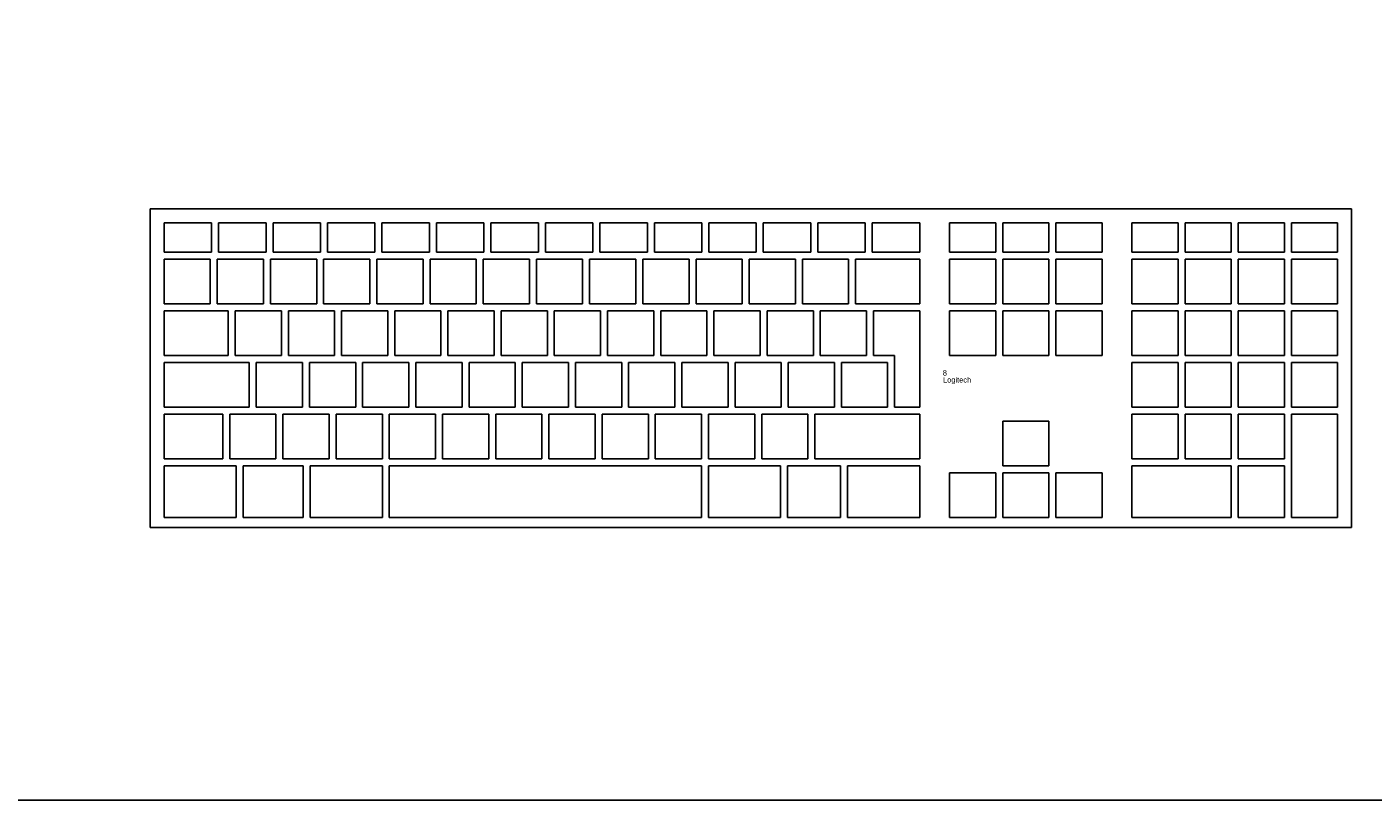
# Model space of a CAD drawing. Header units: inches. Extents: x 38 to 872, y -154 to 346.
# Tile 67 of 99: x 491 to 541, y 153 to 181. Entities that reach past the tile are written whole.
import ezdxf

# ---------------------------------------------------------------- set-up
doc = ezdxf.new("R2010")
doc.units = ezdxf.units.IN
doc.header["$MEASUREMENT"] = 0
doc.styles.get("Standard").update_dxf_attribs({"font": 'arial.ttf'})

# ---------------------------------------------------------------- blocks, each defined once
blk = doc.blocks.new('Mesa')
blk.add_lwpolyline([(145.59, 115.783), (7.5, 115.783, 0.414214), (0, 108.283), (0, 7.5, 0.414214), (7.5, 0), (145.59, 0, 0.414214), (153.09, 7.5), (153.09, 108.283, 0.414214)], format="xyb", close=True)
for tag, p, flags in [('ID', (4.63, 109.471), 1), ('PC_DISPONIBLES', (4.666, 106.305), 3), ('PC_ACTUALES', (4.642, 104.708), 1)]:
    blk.add_attdef(tag, p, '', height=1, dxfattribs=dict(flags=flags))
blk.add_attdef('POSICION', (4.604, 107.926), '', height=1)
blk = doc.blocks.new('Keyboard')
for p, q in [((0, 11.93), (0, 0)), ((45, 11.93), (0, 11.93)), ((45, 0), (45, 11.93)), ((0.523, 11.407), (2.302, 11.407)), ((0.523, 10.308), (0.523, 11.407)), ((2.302, 11.407), (2.302, 10.308)), ((2.564, 11.407), (4.342, 11.407)), ((2.564, 10.308), (2.564, 11.407)), ((4.342, 11.407), (4.342, 10.308)), ((4.604, 11.407), (6.382, 11.407)), ((4.604, 10.308), (4.604, 11.407)), ((6.382, 11.407), (6.382, 10.308)), ((6.644, 11.407), (8.423, 11.407)), ((6.644, 10.308), (6.644, 11.407)), ((8.423, 11.407), (8.423, 10.308)), ((8.684, 11.407), (10.463, 11.407)), ((8.684, 10.308), (8.684, 11.407)), ((10.463, 11.407), (10.463, 10.308)), ((10.725, 11.407), (12.503, 11.407)), ((10.725, 10.308), (10.725, 11.407)), ((12.503, 11.407), (12.503, 10.308)), ((12.765, 11.407), (14.544, 11.407)), ((12.765, 10.308), (12.765, 11.407)), ((14.544, 11.407), (14.544, 10.308)), ((14.805, 11.407), (16.584, 11.407)), ((14.805, 10.308), (14.805, 11.407)), ((16.584, 11.407), (16.584, 10.308)), ((16.846, 11.407), (18.624, 11.407)), ((16.846, 10.308), (16.846, 11.407)), ((18.624, 11.407), (18.624, 10.308)), ((18.886, 11.407), (20.664, 11.407)), ((18.886, 10.308), (18.886, 11.407)), ((20.664, 11.407), (20.664, 10.308)), ((20.926, 11.407), (22.705, 11.407)), ((20.926, 10.308), (20.926, 11.407)), ((22.705, 11.407), (22.705, 10.308)), ((22.966, 11.407), (24.745, 11.407)), ((22.966, 10.308), (22.966, 11.407)), ((24.745, 11.407), (24.745, 10.308)), ((25.007, 11.407), (26.785, 11.407)), ((25.007, 10.308), (25.007, 11.407)), ((26.785, 11.407), (26.785, 10.308)), ((27.047, 11.407), (28.826, 11.407)), ((27.047, 10.308), (27.047, 11.407)), ((28.826, 11.407), (28.826, 10.308)), ((31.67, 11.408), (29.939, 11.408)), ((29.939, 11.408), (29.939, 10.309)), ((31.67, 10.309), (31.67, 11.408)), ((33.663, 11.408), (31.932, 11.408)), ((31.932, 11.408), (31.932, 10.309)), ((33.663, 10.309), (33.663, 11.408)), ((35.655, 11.408), (33.924, 11.408)), ((33.924, 11.408), (33.924, 10.309)), ((35.655, 10.309), (35.655, 11.408)), ((38.5, 11.408), (36.769, 11.408)), ((36.769, 11.408), (36.769, 10.309)), ((38.5, 10.309), (38.5, 11.408)), ((40.492, 11.408), (38.761, 11.408)), ((38.761, 11.408), (38.761, 10.309)), ((40.492, 10.309), (40.492, 11.408)), ((42.484, 11.408), (40.754, 11.408)), ((40.754, 11.408), (40.754, 10.309)), ((42.484, 10.309), (42.484, 11.408)), ((44.477, 11.408), (42.746, 11.408)), ((42.746, 11.408), (42.746, 10.309)), ((44.477, 10.309), (44.477, 11.408)), ((2.302, 10.308), (0.523, 10.308)), ((4.342, 10.308), (2.564, 10.308)), ((6.382, 10.308), (4.604, 10.308)), ((8.423, 10.308), (6.644, 10.308)), ((10.463, 10.308), (8.684, 10.308)), ((12.503, 10.308), (10.725, 10.308)), ((14.544, 10.308), (12.765, 10.308)), ((16.584, 10.308), (14.805, 10.308)), ((18.624, 10.308), (16.846, 10.308)), ((20.664, 10.308), (18.886, 10.308)), ((22.705, 10.308), (20.926, 10.308)), ((24.745, 10.308), (22.966, 10.308)), ((26.785, 10.308), (25.007, 10.308)), ((28.826, 10.308), (27.047, 10.308)), ((29.939, 10.309), (31.67, 10.309)), ((31.932, 10.309), (33.663, 10.309)), ((33.924, 10.309), (35.655, 10.309)), ((36.769, 10.309), (38.5, 10.309)), ((38.761, 10.309), (40.492, 10.309)), ((40.754, 10.309), (42.484, 10.309)), ((42.746, 10.309), (44.477, 10.309)), ((2.254, 10.047), (0.523, 10.047)), ((0.523, 10.047), (0.523, 8.372)), ((2.254, 8.372), (2.254, 10.047)), ((4.246, 10.047), (2.516, 10.047)), ((2.516, 10.047), (2.516, 8.372)), ((4.246, 8.372), (4.246, 10.047)), ((6.239, 10.047), (4.508, 10.047)), ((4.508, 10.047), (4.508, 8.372)), ((6.239, 8.372), (6.239, 10.047)), ((8.231, 10.047), (6.5, 10.047)), ((6.5, 10.047), (6.5, 8.372)), ((8.231, 8.372), (8.231, 10.047)), ((10.224, 10.047), (8.493, 10.047)), ((8.493, 10.047), (8.493, 8.372)), ((10.224, 8.372), (10.224, 10.047)), ((12.216, 10.047), (10.485, 10.047)), ((10.485, 10.047), (10.485, 8.372)), ((12.216, 8.372), (12.216, 10.047)), ((14.208, 10.047), (12.478, 10.047)), ((12.478, 10.047), (12.478, 8.372)), ((14.208, 8.372), (14.208, 10.047)), ((16.201, 10.047), (14.47, 10.047)), ((14.47, 10.047), (14.47, 8.372)), ((16.201, 8.372), (16.201, 10.047)), ((18.193, 10.047), (16.462, 10.047)), ((16.462, 10.047), (16.462, 8.372)), ((18.193, 8.372), (18.193, 10.047)), ((20.186, 10.047), (18.455, 10.047)), ((18.455, 10.047), (18.455, 8.372)), ((20.186, 8.372), (20.186, 10.047)), ((22.178, 10.047), (20.447, 10.047)), ((20.447, 10.047), (20.447, 8.372)), ((22.178, 8.372), (22.178, 10.047)), ((24.17, 10.047), (22.44, 10.047)), ((22.44, 10.047), (22.44, 8.372)), ((24.17, 8.372), (24.17, 10.047)), ((26.163, 10.047), (24.432, 10.047)), ((24.432, 10.047), (24.432, 8.372)), ((26.163, 8.372), (26.163, 10.047)), ((28.826, 10.047), (26.424, 10.047)), ((26.424, 10.047), (26.424, 8.372)), ((28.826, 10.047), (26.424, 10.047)), ((26.424, 10.047), (26.424, 8.372)), ((28.826, 10.047), (26.424, 10.047)), ((26.424, 10.047), (26.424, 8.372)), ((28.826, 10.047), (26.424, 10.047)), ((26.424, 10.047), (26.424, 8.372)), ((28.826, 10.047), (26.424, 10.047)), ((26.424, 10.047), (26.424, 8.372)), ((28.826, 10.047), (26.424, 10.047)), ((26.424, 10.047), (26.424, 8.372)), ((28.826, 10.047), (26.424, 10.047)), ((26.424, 10.047), (26.424, 8.372)), ((28.826, 10.047), (26.424, 10.047)), ((26.424, 10.047), (26.424, 8.372)), ((28.826, 10.047), (26.424, 10.047)), ((26.424, 10.047), (26.424, 8.372)), ((28.826, 10.047), (26.424, 10.047)), ((26.424, 10.047), (26.424, 8.372)), ((28.826, 10.047), (26.424, 10.047)), ((26.424, 10.047), (26.424, 8.372)), ((28.826, 10.047), (26.424, 10.047)), ((26.424, 10.047), (26.424, 8.372)), ((28.826, 10.047), (26.424, 10.047)), ((26.424, 10.047), (26.424, 8.372)), ((28.826, 8.372), (28.826, 10.047)), ((28.826, 8.372), (28.826, 10.047)), ((28.826, 8.372), (28.826, 10.047)), ((28.826, 8.372), (28.826, 10.047)), ((28.826, 8.372), (28.826, 10.047)), ((28.826, 8.372), (28.826, 10.047)), ((28.826, 8.372), (28.826, 10.047)), ((28.826, 8.372), (28.826, 10.047)), ((28.826, 8.372), (28.826, 10.047)), ((28.826, 8.372), (28.826, 10.047)), ((28.826, 8.372), (28.826, 10.047)), ((28.826, 8.372), (28.826, 10.047)), ((28.826, 8.372), (28.826, 10.047)), ((31.67, 10.047), (29.939, 10.047)), ((29.939, 10.047), (29.939, 8.373)), ((31.67, 8.373), (31.67, 10.047)), ((33.663, 10.047), (31.932, 10.047)), ((31.932, 10.047), (31.932, 8.373)), ((33.663, 8.373), (33.663, 10.047)), ((35.655, 10.047), (33.924, 10.047)), ((33.924, 10.047), (33.924, 8.373)), ((35.655, 8.373), (35.655, 10.047)), ((38.5, 10.047), (36.769, 10.047)), ((36.769, 10.047), (36.769, 8.373)), ((38.5, 8.373), (38.5, 10.047)), ((40.492, 10.047), (38.761, 10.047)), ((38.761, 10.047), (38.761, 8.373)), ((40.492, 8.373), (40.492, 10.047)), ((42.484, 10.047), (40.754, 10.047)), ((40.754, 10.047), (40.754, 8.373)), ((42.484, 8.373), (42.484, 10.047)), ((44.477, 10.047), (42.746, 10.047)), ((42.746, 10.047), (42.746, 8.373)), ((44.477, 8.373), (44.477, 10.047)), ((0.523, 8.372), (2.254, 8.372)), ((2.924, 8.111), (0.523, 8.111)), ((0.523, 8.111), (0.523, 6.436)), ((2.924, 8.111), (0.523, 8.111)), ((0.523, 8.111), (0.523, 6.436)), ((2.924, 8.111), (0.523, 8.111)), ((0.523, 8.111), (0.523, 6.436)), ((2.924, 8.111), (0.523, 8.111)), ((0.523, 8.111), (0.523, 6.436)), ((2.924, 8.111), (0.523, 8.111)), ((0.523, 8.111), (0.523, 6.436)), ((2.924, 8.111), (0.523, 8.111)), ((0.523, 8.111), (0.523, 6.436)), ((2.924, 8.111), (0.523, 8.111)), ((0.523, 8.111), (0.523, 6.436)), ((2.924, 8.111), (0.523, 8.111)), ((0.523, 8.111), (0.523, 6.436)), ((2.924, 8.111), (0.523, 8.111)), ((0.523, 8.111), (0.523, 6.436)), ((2.924, 8.111), (0.523, 8.111)), ((0.523, 8.111), (0.523, 6.436)), ((2.924, 8.111), (0.523, 8.111)), ((0.523, 8.111), (0.523, 6.436)), ((2.924, 8.111), (0.523, 8.111)), ((0.523, 8.111), (0.523, 6.436)), ((2.924, 8.111), (0.523, 8.111)), ((0.523, 8.111), (0.523, 6.436)), ((2.516, 8.372), (4.246, 8.372)), ((2.924, 6.436), (2.924, 8.111)), ((2.924, 6.436), (2.924, 8.111)), ((2.924, 6.436), (2.924, 8.111)), ((2.924, 6.436), (2.924, 8.111)), ((2.924, 6.436), (2.924, 8.111)), ((2.924, 6.436), (2.924, 8.111)), ((2.924, 6.436), (2.924, 8.111)), ((2.924, 6.436), (2.924, 8.111)), ((2.924, 6.436), (2.924, 8.111)), ((2.924, 6.436), (2.924, 8.111)), ((2.924, 6.436), (2.924, 8.111)), ((2.924, 6.436), (2.924, 8.111)), ((2.924, 6.436), (2.924, 8.111)), ((4.917, 8.111), (3.186, 8.111)), ((3.186, 8.111), (3.186, 6.436)), ((4.508, 8.372), (6.239, 8.372)), ((4.917, 6.436), (4.917, 8.111)), ((6.909, 8.111), (5.178, 8.111)), ((5.178, 8.111), (5.178, 6.436)), ((6.5, 8.372), (8.231, 8.372)), ((6.909, 6.436), (6.909, 8.111)), ((8.902, 8.111), (7.171, 8.111)), ((7.171, 8.111), (7.171, 6.436)), ((8.493, 8.372), (10.224, 8.372)), ((8.902, 6.436), (8.902, 8.111)), ((10.894, 8.111), (9.163, 8.111)), ((9.163, 8.111), (9.163, 6.436)), ((10.485, 8.372), (12.216, 8.372)), ((10.894, 6.436), (10.894, 8.111)), ((12.886, 8.111), (11.156, 8.111)), ((11.156, 8.111), (11.156, 6.436)), ((12.478, 8.372), (14.208, 8.372)), ((12.886, 6.436), (12.886, 8.111)), ((14.879, 8.111), (13.148, 8.111)), ((13.148, 8.111), (13.148, 6.436)), ((14.47, 8.372), (16.201, 8.372)), ((14.879, 6.436), (14.879, 8.111)), ((16.871, 8.111), (15.14, 8.111)), ((15.14, 8.111), (15.14, 6.436)), ((16.462, 8.372), (18.193, 8.372)), ((16.871, 6.436), (16.871, 8.111)), ((18.864, 8.111), (17.133, 8.111)), ((17.133, 8.111), (17.133, 6.436)), ((18.455, 8.372), (20.186, 8.372)), ((18.864, 6.436), (18.864, 8.111)), ((20.856, 8.111), (19.125, 8.111)), ((19.125, 8.111), (19.125, 6.436)), ((20.447, 8.372), (22.178, 8.372)), ((20.856, 6.436), (20.856, 8.111)), ((22.848, 8.111), (21.118, 8.111)), ((21.118, 8.111), (21.118, 6.436)), ((22.44, 8.372), (24.17, 8.372)), ((22.848, 6.436), (22.848, 8.111)), ((24.841, 8.111), (23.11, 8.111)), ((23.11, 8.111), (23.11, 6.436)), ((24.432, 8.372), (26.163, 8.372)), ((24.841, 6.436), (24.841, 8.111)), ((26.833, 8.111), (25.102, 8.111)), ((25.102, 8.111), (25.102, 6.436)), ((26.424, 8.372), (28.826, 8.372)), ((26.424, 8.372), (28.826, 8.372)), ((26.424, 8.372), (28.826, 8.372)), ((26.424, 8.372), (28.826, 8.372)), ((26.424, 8.372), (28.826, 8.372)), ((26.424, 8.372), (28.826, 8.372)), ((26.424, 8.372), (28.826, 8.372)), ((26.424, 8.372), (28.826, 8.372)), ((26.424, 8.372), (28.826, 8.372)), ((26.424, 8.372), (28.826, 8.372)), ((26.424, 8.372), (28.826, 8.372)), ((26.424, 8.372), (28.826, 8.372)), ((26.424, 8.372), (28.826, 8.372)), ((26.833, 6.436), (26.833, 8.111)), ((28.826, 8.111), (27.095, 8.111)), ((27.095, 8.111), (27.095, 6.436)), ((28.826, 4.5), (28.826, 8.111)), ((29.939, 8.373), (31.67, 8.373)), ((31.67, 8.111), (29.939, 8.111)), ((29.939, 8.111), (29.939, 6.437)), ((31.67, 6.437), (31.67, 8.111)), ((31.932, 8.373), (33.663, 8.373)), ((33.663, 8.111), (31.932, 8.111)), ((31.932, 8.111), (31.932, 6.437)), ((33.663, 6.437), (33.663, 8.111)), ((33.924, 8.373), (35.655, 8.373)), ((35.655, 8.111), (33.924, 8.111)), ((33.924, 8.111), (33.924, 6.437)), ((35.655, 6.437), (35.655, 8.111)), ((36.769, 8.373), (38.5, 8.373)), ((38.5, 8.111), (36.769, 8.111)), ((36.769, 8.111), (36.769, 6.437)), ((38.5, 6.437), (38.5, 8.111)), ((38.761, 8.373), (40.492, 8.373)), ((40.492, 8.111), (38.761, 8.111)), ((38.761, 8.111), (38.761, 6.437)), ((40.492, 6.437), (40.492, 8.111)), ((40.754, 8.373), (42.484, 8.373)), ((42.484, 8.111), (40.754, 8.111)), ((40.754, 8.111), (40.754, 6.437)), ((42.484, 6.437), (42.484, 8.111)), ((42.746, 8.373), (44.477, 8.373)), ((44.477, 8.111), (42.746, 8.111)), ((42.746, 8.111), (42.746, 6.437)), ((44.477, 6.437), (44.477, 8.111)), ((0.523, 6.436), (2.924, 6.436)), ((0.523, 6.436), (2.924, 6.436)), ((0.523, 6.436), (2.924, 6.436)), ((0.523, 6.436), (2.924, 6.436)), ((0.523, 6.436), (2.924, 6.436)), ((0.523, 6.436), (2.924, 6.436)), ((0.523, 6.436), (2.924, 6.436)), ((0.523, 6.436), (2.924, 6.436)), ((0.523, 6.436), (2.924, 6.436)), ((0.523, 6.436), (2.924, 6.436)), ((0.523, 6.436), (2.924, 6.436)), ((0.523, 6.436), (2.924, 6.436)), ((0.523, 6.436), (2.924, 6.436)), ((3.715, 6.175), (0.523, 6.175)), ((0.523, 6.175), (0.523, 4.5)), ((3.186, 6.436), (4.917, 6.436)), ((3.715, 4.5), (3.715, 6.175)), ((5.707, 6.175), (3.976, 6.175)), ((3.976, 6.175), (3.976, 4.5)), ((5.178, 6.436), (6.909, 6.436)), ((5.707, 4.5), (5.707, 6.175)), ((7.7, 6.175), (5.969, 6.175)), ((5.969, 6.175), (5.969, 4.5)), ((7.171, 6.436), (8.902, 6.436)), ((7.7, 4.5), (7.7, 6.175)), ((9.692, 6.175), (7.961, 6.175)), ((7.961, 6.175), (7.961, 4.5)), ((9.163, 6.436), (10.894, 6.436)), ((9.692, 4.5), (9.692, 6.175)), ((11.684, 6.175), (9.954, 6.175)), ((9.954, 6.175), (9.954, 4.5)), ((11.156, 6.436), (12.886, 6.436)), ((11.684, 4.5), (11.684, 6.175)), ((13.677, 6.175), (11.946, 6.175)), ((11.946, 6.175), (11.946, 4.5)), ((13.148, 6.436), (14.879, 6.436)), ((13.677, 4.5), (13.677, 6.175)), ((15.669, 6.175), (13.938, 6.175)), ((13.938, 6.175), (13.938, 4.5)), ((15.14, 6.436), (16.871, 6.436)), ((15.669, 4.5), (15.669, 6.175)), ((17.662, 6.175), (15.931, 6.175)), ((15.931, 6.175), (15.931, 4.5)), ((17.133, 6.436), (18.864, 6.436)), ((17.662, 4.5), (17.662, 6.175)), ((19.654, 6.175), (17.923, 6.175)), ((17.923, 6.175), (17.923, 4.5)), ((19.125, 6.436), (20.856, 6.436)), ((19.654, 4.5), (19.654, 6.175)), ((21.646, 6.175), (19.916, 6.175)), ((19.916, 6.175), (19.916, 4.5)), ((21.118, 6.436), (22.848, 6.436)), ((21.646, 4.5), (21.646, 6.175)), ((23.639, 6.175), (21.908, 6.175)), ((21.908, 6.175), (21.908, 4.5)), ((23.11, 6.436), (24.841, 6.436)), ((23.639, 4.5), (23.639, 6.175)), ((25.631, 6.175), (23.9, 6.175)), ((23.9, 6.175), (23.9, 4.5)), ((25.102, 6.436), (26.833, 6.436)), ((25.631, 4.5), (25.631, 6.175)), ((27.624, 6.175), (25.893, 6.175)), ((25.893, 6.175), (25.893, 4.5)), ((27.095, 6.436), (27.885, 6.436)), ((27.624, 4.5), (27.624, 6.175)), ((27.885, 6.436), (27.885, 4.5)), ((29.939, 6.437), (31.67, 6.437)), ((31.932, 6.437), (33.663, 6.437)), ((33.924, 6.437), (35.655, 6.437)), ((36.769, 6.437), (38.5, 6.437)), ((38.5, 6.175), (36.769, 6.175)), ((36.769, 6.175), (36.769, 4.501)), ((38.5, 4.501), (38.5, 6.175)), ((38.761, 6.437), (40.492, 6.437)), ((40.492, 6.175), (38.761, 6.175)), ((38.761, 6.175), (38.761, 4.501)), ((40.492, 4.501), (40.492, 6.175)), ((40.754, 6.437), (42.484, 6.437)), ((42.484, 6.175), (40.754, 6.175)), ((40.754, 6.175), (40.754, 4.501)), ((42.484, 4.501), (42.484, 6.175)), ((42.746, 6.437), (44.477, 6.437)), ((44.477, 6.175), (42.746, 6.175)), ((42.746, 6.175), (42.746, 4.501)), ((44.477, 4.501), (44.477, 6.175)), ((0.523, 4.5), (3.715, 4.5)), ((2.722, 4.239), (0.523, 4.239)), ((0.523, 4.239), (0.523, 2.564)), ((2.722, 2.564), (2.722, 4.239)), ((4.714, 4.239), (2.983, 4.239)), ((2.983, 4.239), (2.983, 2.564)), ((3.976, 4.5), (5.707, 4.5)), ((4.714, 2.564), (4.714, 4.239)), ((6.706, 4.239), (4.976, 4.239)), ((4.976, 4.239), (4.976, 2.564)), ((5.969, 4.5), (7.7, 4.5)), ((6.706, 2.564), (6.706, 4.239)), ((8.699, 4.239), (6.968, 4.239)), ((6.968, 4.239), (6.968, 2.564)), ((7.961, 4.5), (9.692, 4.5)), ((8.699, 2.564), (8.699, 4.239)), ((10.691, 4.239), (8.96, 4.239)), ((8.96, 4.239), (8.96, 2.564)), ((9.954, 4.5), (11.684, 4.5)), ((10.691, 2.564), (10.691, 4.239)), ((12.684, 4.239), (10.953, 4.239)), ((10.953, 4.239), (10.953, 2.564)), ((11.946, 4.5), (13.677, 4.5)), ((12.684, 2.564), (12.684, 4.239)), ((14.676, 4.239), (12.945, 4.239)), ((12.945, 4.239), (12.945, 2.564)), ((13.938, 4.5), (15.669, 4.5)), ((14.676, 2.564), (14.676, 4.239)), ((16.668, 4.239), (14.938, 4.239)), ((14.938, 4.239), (14.938, 2.564)), ((15.931, 4.5), (17.662, 4.5)), ((16.668, 2.564), (16.668, 4.239)), ((18.661, 4.239), (16.93, 4.239)), ((16.93, 4.239), (16.93, 2.564)), ((17.923, 4.5), (19.654, 4.5)), ((18.661, 2.564), (18.661, 4.239)), ((20.653, 4.239), (18.922, 4.239)), ((18.922, 4.239), (18.922, 2.564)), ((19.916, 4.5), (21.646, 4.5)), ((20.653, 2.564), (20.653, 4.239)), ((22.646, 4.239), (20.915, 4.239)), ((20.915, 4.239), (20.915, 2.564)), ((21.908, 4.5), (23.639, 4.5)), ((22.646, 2.564), (22.646, 4.239)), ((24.638, 4.239), (22.907, 4.239)), ((22.907, 4.239), (22.907, 2.564)), ((23.9, 4.5), (25.631, 4.5)), ((24.638, 2.564), (24.638, 4.239)), ((28.826, 4.239), (24.9, 4.239)), ((24.9, 4.239), (24.9, 2.564)), ((25.893, 4.5), (27.624, 4.5)), ((27.885, 4.5), (28.826, 4.5)), ((28.826, 2.564), (28.826, 4.239)), ((36.769, 4.501), (38.5, 4.501)), ((38.5, 4.239), (36.769, 4.239)), ((36.769, 4.239), (36.769, 2.565)), ((38.5, 2.565), (38.5, 4.239)), ((38.761, 4.501), (40.492, 4.501)), ((40.492, 4.239), (38.761, 4.239)), ((38.761, 4.239), (38.761, 2.565)), ((40.492, 2.565), (40.492, 4.239)), ((40.754, 4.501), (42.484, 4.501)), ((42.484, 4.239), (40.754, 4.239)), ((40.754, 4.239), (40.754, 2.565)), ((42.484, 2.565), (42.484, 4.239)), ((42.746, 4.501), (44.477, 4.501)), ((44.477, 4.239), (42.746, 4.239)), ((42.746, 4.239), (42.746, 0.367)), ((44.477, 0.367), (44.477, 4.239)), ((33.663, 3.977), (31.932, 3.977)), ((31.932, 3.977), (31.932, 2.303)), ((33.663, 2.303), (33.663, 3.977)), ((0.523, 2.564), (2.722, 2.564)), ((2.983, 2.564), (4.714, 2.564)), ((4.976, 2.564), (6.706, 2.564)), ((6.968, 2.564), (8.699, 2.564)), ((8.96, 2.564), (10.691, 2.564)), ((10.953, 2.564), (12.684, 2.564)), ((12.945, 2.564), (14.676, 2.564)), ((14.938, 2.564), (16.668, 2.564)), ((16.93, 2.564), (18.661, 2.564)), ((18.922, 2.564), (20.653, 2.564)), ((20.915, 2.564), (22.646, 2.564)), ((22.907, 2.564), (24.638, 2.564)), ((24.9, 2.564), (28.826, 2.564)), ((36.769, 2.565), (38.5, 2.565)), ((38.761, 2.565), (40.492, 2.565)), ((40.754, 2.565), (42.484, 2.565)), ((3.224, 2.303), (0.523, 2.303)), ((0.523, 2.303), (0.523, 0.367)), ((3.224, 0.367), (3.224, 2.303)), ((5.736, 2.303), (3.486, 2.303)), ((3.486, 2.303), (3.486, 0.367)), ((5.736, 0.367), (5.736, 2.303)), ((8.699, 2.303), (5.998, 2.303)), ((5.998, 2.303), (5.998, 0.367)), ((8.699, 0.367), (8.699, 2.303)), ((20.653, 2.303), (8.96, 2.303)), ((8.96, 2.303), (8.96, 0.367)), ((20.653, 0.367), (20.653, 2.303)), ((23.616, 2.303), (20.915, 2.303)), ((20.915, 2.303), (20.915, 0.367)), ((23.616, 0.367), (23.616, 2.303)), ((25.863, 2.303), (23.878, 2.303)), ((23.878, 2.303), (23.878, 0.367)), ((25.863, 0.367), (25.863, 2.303)), ((28.826, 2.303), (26.124, 2.303)), ((26.124, 2.303), (26.124, 0.367)), ((28.826, 0.367), (28.826, 2.303)), ((31.67, 2.041), (29.939, 2.041)), ((29.939, 2.041), (29.939, 0.367)), ((31.67, 0.367), (31.67, 2.041)), ((31.932, 2.303), (33.663, 2.303)), ((33.663, 2.041), (31.932, 2.041)), ((31.932, 2.041), (31.932, 0.367)), ((33.663, 0.367), (33.663, 2.041)), ((35.655, 2.041), (33.924, 2.041)), ((33.924, 2.041), (33.924, 0.367)), ((35.655, 0.367), (35.655, 2.041)), ((40.492, 2.303), (36.769, 2.303)), ((36.769, 2.303), (36.769, 0.367)), ((40.492, 0.367), (40.492, 2.303)), ((42.484, 2.303), (40.754, 2.303)), ((40.754, 2.303), (40.754, 0.367)), ((42.484, 0.367), (42.484, 2.303)), ((0, 0), (45, 0)), ((0.523, 0.367), (3.224, 0.367)), ((3.486, 0.367), (5.736, 0.367)), ((5.998, 0.367), (8.699, 0.367)), ((8.96, 0.367), (20.653, 0.367)), ((20.915, 0.367), (23.616, 0.367)), ((23.878, 0.367), (25.863, 0.367)), ((26.124, 0.367), (28.826, 0.367)), ((29.939, 0.367), (31.67, 0.367)), ((31.932, 0.367), (33.663, 0.367)), ((33.924, 0.367), (35.655, 0.367)), ((36.769, 0.367), (40.492, 0.367)), ((40.754, 0.367), (42.484, 0.367)), ((42.746, 0.367), (44.477, 0.367))]:
    blk.add_line(p, q)
for tag, p, flags in [('ID', (29.697, 5.959), 5), ('TIEMPO_DE_USO', (29.675, 5.162), 1)]:
    blk.add_attdef(tag, p, '', height=0.2, dxfattribs=dict(flags=flags))
for tag, p in [('PUESTO', (29.69, 5.684)), ('MARCA', (29.697, 5.423))]:
    blk.add_attdef(tag, p, '', height=0.2)

msp = doc.modelspace()

# ---------------------------------------------------------------- block references
msp.add_blockref('Mesa', (412.735, 152.507))
msp.add_blockref('Keyboard', (495.63, 162.716)).add_auto_attribs({'PUESTO': '8', 'MARCA': 'Logitech'})

doc.saveas('drawing.dxf')
